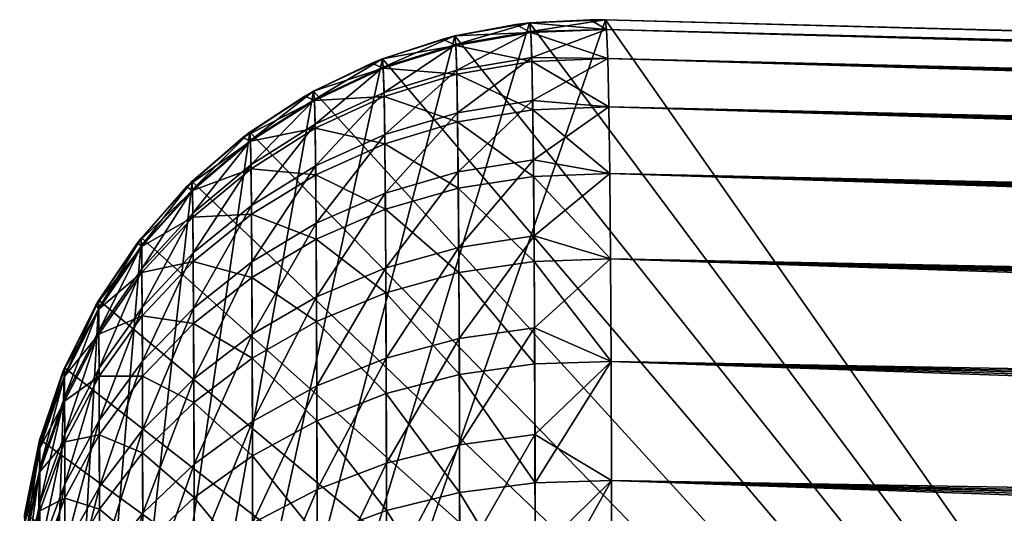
# Model space of a CAD drawing. Header units: metres. Extents: x -2 to 85, y -75 to 75.
# Tile 199 of 230: x -1.5 to -0.637, y 74.554 to 74.987. Entities that reach past the tile are written whole.
import ezdxf

# ---------------------------------------------------------------- set-up
doc = ezdxf.new("R2010")
doc.units = ezdxf.units.M
doc.layers.add('solid_21204500', color=7, linetype='CONTINUOUS')

msp = doc.modelspace()

# ---------------------------------------------------------------- linework, layer by layer
at = {"layer": 'solid_21204500'}
for points in [[(-0.986686, 74.986557, 5.973098), (0.052336, 74.959351, 5.918645), (-1.5, 73.5, 6)], [(-1.053399, 74.983864, 5.976594), (-0.986686, 74.986557, 5.973098), (-1.5, 73.5, 6)], [(-0.986686, 74.986557, -5.973098), (-1.0534, 74.983864, -5.976594), (0.052336, 73.5, -5.918645)], [(-1.053168, 74.983902, -72.987251), (-1.0534, 74.983864, -5.976594), (-0.986686, 74.986557, -5.973098)], [(-0.986912, 74.986565, 72.987251), (-0.986686, 74.986557, 5.973098), (-1.053399, 74.983864, 5.976594)], [(-1.053179, 74.983902, 72.987251), (-0.986912, 74.986565, 72.987251), (-1.053399, 74.983864, 5.976594)], [(-1.05218, 74.976303, 73.161247), (-0.986912, 74.986565, 72.987251), (-1.053179, 74.983902, 72.987251)], [(-1, 74.986732, -72.987251), (-1.053168, 74.983902, -72.987251), (-0.986686, 74.986557, -5.973098)], [(-0.985759, 74.978081, -73.170914), (-1.053168, 74.983902, -72.987251), (-1, 74.986732, -72.987251)], [(-0.985759, 74.978081, 73.170914), (-0.986912, 74.986565, 72.987251), (-1.05218, 74.976303, 73.161247)], [(-0.986912, 74.986565, -72.987251), (-1, 74.986732, -72.987251), (-0.986686, 74.986557, -5.973098)], [(-0.985759, 74.978081, -73.170914), (-1, 74.986732, -72.987251), (-0.986912, 74.986565, -72.987251)], [(10.599935, 74.683151, 16.311665), (-0.986686, 74.986557, 5.973098), (-0.986912, 74.986565, 72.987251)], [(10.207627, 74.693428, -72.694107), (-0.986912, 74.986565, -72.987251), (-0.986686, 74.986557, -5.973098)], [(10.561226, 74.684166, 27.59067), (10.599935, 74.683151, 16.311665), (-0.986912, 74.986565, 72.987251)], [(10.502628, 74.685699, 38.869541), (10.561226, 74.684166, 27.59067), (-0.986912, 74.986565, 72.987251)], [(10.424141, 74.687752, 50.148254), (10.502628, 74.685699, 38.869541), (-0.986912, 74.986565, 72.987251)], [(10.325765, 74.690331, 61.42688), (10.424141, 74.687752, 50.148254), (-0.986912, 74.986565, 72.987251)], [(10.207627, 74.693428, 72.694107), (10.325765, 74.690331, 61.42688), (-0.986912, 74.986565, 72.987251)], [(-0.985759, 74.978081, 73.170914), (10.207627, 74.693428, 72.694107), (-0.986912, 74.986565, 72.987251)], [(10.210567, 74.684875, -72.877975), (-0.986912, 74.986565, -72.987251), (10.207627, 74.693428, -72.694107)], [(10.210567, 74.684875, -72.877975), (-0.985759, 74.978081, -73.170914), (-0.986912, 74.986565, -72.987251)], [(10.599935, 74.683151, 16.311665), (0.052336, 74.959351, 5.918645), (-0.986686, 74.986557, 5.973098)], [(-0.986686, 74.986557, -5.973098), (0.052336, 73.5, -5.918645), (0.052336, 74.959351, -5.918645)], [(10.617684, 74.682686, -6.246414), (-0.986686, 74.986557, -5.973098), (0.052336, 74.959351, -5.918645)], [(10.322262, 74.690422, -61.790215), (10.207627, 74.693428, -72.694107), (-0.986686, 74.986557, -5.973098)], [(10.418393, 74.687904, -50.875229), (10.322262, 74.690422, -61.790215), (-0.986686, 74.986557, -5.973098)], [(10.495771, 74.685883, -39.981911), (10.418393, 74.687904, -50.875229), (-0.986686, 74.986557, -5.973098)], [(10.555876, 74.684303, -28.804363), (10.495771, 74.685883, -39.981911), (-0.986686, 74.986557, -5.973098)], [(10.596725, 74.683235, -17.525381), (10.555876, 74.684303, -28.804363), (-0.986686, 74.986557, -5.973098)], [(10.617684, 74.682686, -6.246414), (10.596725, 74.683235, -17.525381), (-0.986686, 74.986557, -5.973098)], [(-1.118712, 74.972427, 5.980018), (-1.053399, 74.983864, 5.976594), (-1.5, 73.5, 6)], [(-1.118748, 74.972427, 72.987251), (-1.053179, 74.983902, 72.987251), (-1.118712, 74.972427, 5.980018)], [(-1.117855, 74.964966, 73.160255), (-1.053179, 74.983902, 72.987251), (-1.118748, 74.972427, 72.987251)], [(-1.0651, 74.982483, -72.987251), (-1.118735, 74.972435, -72.987251), (-1.118709, 74.972427, -5.980017)], [(-1.052125, 74.975388, -73.171463), (-1.118735, 74.972435, -72.987251), (-1.0651, 74.982483, -72.987251)], [(-1.053179, 74.983902, 72.987251), (-1.053399, 74.983864, 5.976594), (-1.118712, 74.972427, 5.980018)], [(-1.0534, 74.983864, -5.976594), (-1.118709, 74.972427, -5.980017), (0.052336, 73.5, -5.918645)], [(-1.0651, 74.982483, -72.987251), (-1.118709, 74.972427, -5.980017), (-1.0534, 74.983864, -5.976594)], [(-1.05218, 74.976303, 73.161247), (-1.053179, 74.983902, 72.987251), (-1.117855, 74.964966, 73.160255)], [(-1.053168, 74.983902, -72.987251), (-1.0651, 74.982483, -72.987251), (-1.0534, 74.983864, -5.976594)], [(-1.052125, 74.975388, -73.171463), (-1.0651, 74.982483, -72.987251), (-1.053168, 74.983902, -72.987251)], [(-0.985759, 74.978081, -73.170914), (-1.052125, 74.975388, -73.171463), (-1.053168, 74.983902, -72.987251)], [(-0.985759, 74.978081, 73.170914), (-1.05218, 74.976303, 73.161247), (-1.051285, 74.953575, 73.333931)], [(-0.985759, 74.978081, -73.170914), (-0.984707, 74.95266, -73.35363), (-1.052125, 74.975388, -73.171463)], [(-0.984707, 74.95266, 73.35363), (-0.985759, 74.978081, 73.170914), (-1.051285, 74.953575, 73.333931)], [(10.210579, 74.684807, 72.878731), (10.207627, 74.693428, 72.694107), (-0.985759, 74.978081, 73.170914)], [(10.210579, 74.684807, 72.878731), (-0.985759, 74.978081, 73.170914), (-0.984707, 74.95266, 73.35363)], [(10.213202, 74.659477, -73.060165), (-0.984707, 74.95266, -73.35363), (-0.985759, 74.978081, -73.170914)], [(10.210567, 74.684875, -72.877975), (10.213202, 74.659477, -73.060165), (-0.985759, 74.978081, -73.170914)], [(-1.182203, 74.952354, 5.983345), (-1.118712, 74.972427, 5.980018), (-1.5, 73.5, 6)], [(-1.129242, 74.969742, -72.987251), (-1.18221, 74.952354, -72.987251), (-1.182194, 74.952362, -5.983345)], [(-1.117805, 74.964058, -73.170418), (-1.18221, 74.952354, -72.987251), (-1.129242, 74.969742, -72.987251)], [(-1.182209, 74.952354, 72.987251), (-1.118748, 74.972427, 72.987251), (-1.182203, 74.952354, 5.983345)], [(-1.181422, 74.945038, 73.158516), (-1.118748, 74.972427, 72.987251), (-1.182209, 74.952354, 72.987251)], [(-1.118748, 74.972427, 72.987251), (-1.118712, 74.972427, 5.980018), (-1.182203, 74.952354, 5.983345)], [(-1.118709, 74.972427, -5.980017), (-1.182194, 74.952362, -5.983345), (0.052336, 73.5, -5.918645)], [(-1.129242, 74.969742, -72.987251), (-1.182194, 74.952362, -5.983345), (-1.118709, 74.972427, -5.980017)], [(-1.117855, 74.964966, 73.160255), (-1.118748, 74.972427, 72.987251), (-1.181422, 74.945038, 73.158516)], [(-1.118735, 74.972435, -72.987251), (-1.129242, 74.969742, -72.987251), (-1.118709, 74.972427, -5.980017)], [(-1.117805, 74.964058, -73.170418), (-1.129242, 74.969742, -72.987251), (-1.118735, 74.972435, -72.987251)], [(-1.052125, 74.975388, -73.171463), (-1.117805, 74.964058, -73.170418), (-1.118735, 74.972435, -72.987251)], [(-1.05218, 74.976303, 73.161247), (-1.117855, 74.964966, 73.160255), (-1.11706, 74.942459, 73.33197)], [(-1.052125, 74.975388, -73.171463), (-1.051187, 74.949913, -73.354111), (-1.117805, 74.964058, -73.170418)], [(-1.051285, 74.953575, 73.333931), (-1.05218, 74.976303, 73.161247), (-1.11706, 74.942459, 73.33197)], [(-0.984707, 74.95266, -73.35363), (-1.051187, 74.949913, -73.354111), (-1.052125, 74.975388, -73.171463)], [(-1.117805, 74.964058, -73.170418), (-1.18138, 74.944145, -73.168571), (-1.18221, 74.952354, -72.987251)], [(-1.117855, 74.964966, 73.160255), (-1.181422, 74.945038, 73.158516), (-1.180736, 74.922836, 73.328514)], [(-1.117805, 74.964058, -73.170418), (-1.116972, 74.938828, -73.352043), (-1.18138, 74.944145, -73.168571)], [(-1.11706, 74.942459, 73.33197), (-1.117855, 74.964966, 73.160255), (-1.180736, 74.922836, 73.328514)], [(-1.051187, 74.949913, -73.354111), (-1.116972, 74.938828, -73.352043), (-1.117805, 74.964058, -73.170418)], [(0.052336, 74.959351, 5.918645), (0.052336, 73.5, 5.918645), (-1.5, 73.5, 6)], [(-1.24244, 74.924011, 5.986502), (-1.182203, 74.952354, 5.983345), (-1.5, 73.5, 6)], [(-1.242449, 74.924019, 72.987251), (-1.182209, 74.952354, 72.987251), (-1.24244, 74.924011, 5.986502)], [(-1.24174, 74.916809, 73.156052), (-1.182209, 74.952354, 72.987251), (-1.242449, 74.924019, 72.987251)], [(-1.182209, 74.952354, 72.987251), (-1.182203, 74.952354, 5.983345), (-1.24244, 74.924011, 5.986502)], [(-1.182194, 74.952362, -5.983345), (-1.242427, 74.924019, -5.986501), (0.052336, 73.5, -5.918645)], [(-1.191286, 74.9487, -72.987251), (-1.242427, 74.924019, -5.986501), (-1.182194, 74.952362, -5.983345)], [(-1.181422, 74.945038, 73.158516), (-1.182209, 74.952354, 72.987251), (-1.24174, 74.916809, 73.156052)], [(-1.18221, 74.952354, -72.987251), (-1.191286, 74.9487, -72.987251), (-1.182194, 74.952362, -5.983345)], [(-1.18138, 74.944145, -73.168571), (-1.191286, 74.9487, -72.987251), (-1.18221, 74.952354, -72.987251)], [(-1.051285, 74.953575, 73.333931), (-1.11706, 74.942459, 73.33197), (-1.116357, 74.905113, 73.501091)], [(-1.050495, 74.915932, 73.503983), (-1.051285, 74.953575, 73.333931), (-1.116357, 74.905113, 73.501091)], [(-0.984707, 74.95266, 73.35363), (-1.051285, 74.953575, 73.333931), (-1.050495, 74.915932, 73.503983)], [(-0.984707, 74.95266, -73.35363), (-0.98379, 74.910362, -73.533737), (-1.051187, 74.949913, -73.354111)], [(-0.98379, 74.910362, 73.533737), (-0.984707, 74.95266, 73.35363), (-1.050495, 74.915932, 73.503983)], [(10.213223, 74.65918, 73.061737), (-0.984707, 74.95266, 73.35363), (-0.98379, 74.910362, 73.533737)], [(10.211943, 74.674103, 72.970535), (10.210579, 74.684807, 72.878731), (-0.984707, 74.95266, 73.35363)], [(10.213223, 74.65918, 73.061737), (10.211943, 74.674103, 72.970535), (-0.984707, 74.95266, 73.35363)], [(10.215502, 74.617455, -73.239227), (-0.98379, 74.910362, -73.533737), (-0.984707, 74.95266, -73.35363)], [(10.214394, 74.640533, -73.150124), (10.215502, 74.617455, -73.239227), (-0.984707, 74.95266, -73.35363)], [(10.213202, 74.659477, -73.060165), (10.214394, 74.640533, -73.150124), (-0.984707, 74.95266, -73.35363)], [(-1.191286, 74.9487, -72.987251), (-1.242449, 74.924019, -72.987251), (-1.242427, 74.924019, -5.986501)], [(-1.18138, 74.944145, -73.168571), (-1.242449, 74.924019, -72.987251), (-1.191286, 74.9487, -72.987251)], [(-1.18138, 74.944145, -73.168571), (-1.241705, 74.915932, -73.165955), (-1.242449, 74.924019, -72.987251)], [(-1.181422, 74.945038, 73.158516), (-1.24174, 74.916809, 73.156052), (-1.241167, 74.894974, 73.323601)], [(-1.18138, 74.944145, -73.168571), (-1.18066, 74.91925, -73.348381), (-1.241705, 74.915932, -73.165955)], [(-1.180736, 74.922836, 73.328514), (-1.181422, 74.945038, 73.158516), (-1.241167, 74.894974, 73.323601)], [(-1.116972, 74.938828, -73.352043), (-1.18066, 74.91925, -73.348381), (-1.18138, 74.944145, -73.168571)], [(-1.051187, 74.949913, -73.354111), (-1.050367, 74.907753, -73.533638), (-1.116972, 74.938828, -73.352043)], [(-0.98379, 74.910362, -73.533737), (-1.050367, 74.907753, -73.533638), (-1.051187, 74.949913, -73.354111)], [(-1.11706, 74.942459, 73.33197), (-1.180736, 74.922836, 73.328514), (-1.18013, 74.885925, 73.495949)], [(-1.116972, 74.938828, -73.352043), (-1.116243, 74.896996, -73.530579), (-1.18066, 74.91925, -73.348381)], [(-1.116357, 74.905113, 73.501091), (-1.11706, 74.942459, 73.33197), (-1.18013, 74.885925, 73.495949)], [(-1.050367, 74.907753, -73.533638), (-1.116243, 74.896996, -73.530579), (-1.116972, 74.938828, -73.352043)], [(-1.298255, 74.888023, 5.989427), (-1.24244, 74.924011, 5.986502), (-1.5, 73.5, 6)], [(-1.250028, 74.919731, -72.987251), (-1.304501, 74.883324, -72.987251), (-1.298239, 74.888031, -5.989426)], [(-1.241705, 74.915932, -73.165955), (-1.304501, 74.883324, -72.987251), (-1.250028, 74.919731, -72.987251)], [(-1.298402, 74.887932, 72.987251), (-1.242449, 74.924019, 72.987251), (-1.298255, 74.888023, 5.989427)], [(-1.297784, 74.880859, 73.152908), (-1.242449, 74.924019, 72.987251), (-1.298402, 74.887932, 72.987251)], [(-1.242449, 74.924019, 72.987251), (-1.24244, 74.924011, 5.986502), (-1.298255, 74.888023, 5.989427)], [(-1.242427, 74.924019, -5.986501), (-1.298239, 74.888031, -5.989426), (0.052336, 73.5, -5.918645)], [(-1.250028, 74.919731, -72.987251), (-1.298239, 74.888031, -5.989426), (-1.242427, 74.924019, -5.986501)], [(-1.24174, 74.916809, 73.156052), (-1.242449, 74.924019, 72.987251), (-1.297784, 74.880859, 73.152908)], [(-1.242449, 74.924019, -72.987251), (-1.250028, 74.919731, -72.987251), (-1.242427, 74.924019, -5.986501)], [(-1.241705, 74.915932, -73.165955), (-1.250028, 74.919731, -72.987251), (-1.242449, 74.924019, -72.987251)], [(-1.18066, 74.91925, -73.348381), (-1.241104, 74.891449, -73.343185), (-1.241705, 74.915932, -73.165955)], [(-1.180736, 74.922836, 73.328514), (-1.241167, 74.894974, 73.323601), (-1.240661, 74.858643, 73.48864)], [(-1.18066, 74.91925, -73.348381), (-1.180031, 74.877899, -73.525146), (-1.241104, 74.891449, -73.343185)], [(-1.18013, 74.885925, 73.495949), (-1.180736, 74.922836, 73.328514), (-1.240661, 74.858643, 73.48864)], [(-1.116243, 74.896996, -73.530579), (-1.180031, 74.877899, -73.525146), (-1.18066, 74.91925, -73.348381)], [(-1.241705, 74.915932, -73.165955), (-1.297755, 74.879997, -73.162628), (-1.304501, 74.883324, -72.987251)], [(-1.24174, 74.916809, 73.156052), (-1.297784, 74.880859, 73.152908), (-1.297324, 74.859459, 73.317345)], [(-1.241705, 74.915932, -73.165955), (-1.241104, 74.891449, -73.343185), (-1.297755, 74.879997, -73.162628)], [(-1.241167, 74.894974, 73.323601), (-1.24174, 74.916809, 73.156052), (-1.297324, 74.859459, 73.317345)], [(-1.050495, 74.915932, 73.503983), (-1.116357, 74.905113, 73.501091), (-1.115754, 74.85318, 73.666298)], [(-1.049815, 74.863632, 73.670105), (-1.050495, 74.915932, 73.503983), (-1.115754, 74.85318, 73.666298)], [(-0.98379, 74.910362, 73.533737), (-1.050495, 74.915932, 73.503983), (-1.049815, 74.863632, 73.670105)], [(-0.98379, 74.910362, -73.533737), (-0.982998, 74.851654, -73.709038), (-1.050367, 74.907753, -73.533638)], [(-0.982998, 74.851654, 73.709038), (-0.98379, 74.910362, 73.533737), (-1.049815, 74.863632, 73.670105)], [(10.215529, 74.616776, 73.2416), (-0.98379, 74.910362, 73.533737), (-0.982998, 74.851654, 73.709038)], [(10.214419, 74.64006, 73.152138), (10.213223, 74.65918, 73.061737), (-0.98379, 74.910362, 73.533737)], [(10.215529, 74.616776, 73.2416), (10.214419, 74.64006, 73.152138), (-0.98379, 74.910362, 73.533737)], [(10.217459, 74.558914, -73.414291), (-0.982998, 74.851654, -73.709038), (-0.98379, 74.910362, -73.533737)], [(10.216526, 74.590225, -73.327362), (10.217459, 74.558914, -73.414291), (-0.98379, 74.910362, -73.533737)], [(10.215502, 74.617455, -73.239227), (10.216526, 74.590225, -73.327362), (-0.98379, 74.910362, -73.533737)], [(-1.116357, 74.905113, 73.501091), (-1.18013, 74.885925, 73.495949), (-1.179608, 74.834572, 73.659523)], [(-1.115754, 74.85318, 73.666298), (-1.116357, 74.905113, 73.501091), (-1.179608, 74.834572, 73.659523)], [(-1.050367, 74.907753, -73.533638), (-1.049672, 74.84922, -73.708496), (-1.116243, 74.896996, -73.530579)], [(-0.982998, 74.851654, -73.709038), (-1.049672, 74.84922, -73.708496), (-1.050367, 74.907753, -73.533638)], [(-1.241104, 74.891449, -73.343185), (-1.297272, 74.856003, -73.336563), (-1.297755, 74.879997, -73.162628)], [(-1.241167, 74.894974, 73.323601), (-1.297324, 74.859459, 73.317345), (-1.296917, 74.82383, 73.479317)], [(-1.241104, 74.891449, -73.343185), (-1.240578, 74.850739, -73.517426), (-1.297272, 74.856003, -73.336563)], [(-1.240661, 74.858643, 73.48864), (-1.241167, 74.894974, 73.323601), (-1.296917, 74.82383, 73.479317)], [(-1.180031, 74.877899, -73.525146), (-1.240578, 74.850739, -73.517426), (-1.241104, 74.891449, -73.343185)], [(-1.116243, 74.896996, -73.530579), (-1.115626, 74.83886, -73.704483), (-1.180031, 74.877899, -73.525146)], [(-1.049672, 74.84922, -73.708496), (-1.115626, 74.83886, -73.704483), (-1.116243, 74.896996, -73.530579)], [(-1.348912, 74.844872, 5.992082), (-1.298255, 74.888023, 5.989427), (-1.5, 73.5, 6)], [(-1.304501, 74.883324, -72.987251), (-1.353755, 74.840088, -72.987251), (-1.348896, 74.844887, -5.992081)], [(-1.297755, 74.879997, -73.162628), (-1.353755, 74.840088, -72.987251), (-1.304501, 74.883324, -72.987251)], [(-1.34907, 74.844719, 72.987251), (-1.298402, 74.887932, 72.987251), (-1.348912, 74.844872, 5.992082)], [(-1.348558, 74.837837, 73.149139), (-1.298402, 74.887932, 72.987251), (-1.34907, 74.844719, 72.987251)], [(-1.298402, 74.887932, 72.987251), (-1.298255, 74.888023, 5.989427), (-1.348912, 74.844872, 5.992082)], [(-1.298239, 74.888031, -5.989426), (-1.348896, 74.844887, -5.992081), (0.052336, 73.5, -5.918645)], [(-1.304501, 74.883324, -72.987251), (-1.348896, 74.844887, -5.992081), (-1.298239, 74.888031, -5.989426)], [(-1.297784, 74.880859, 73.152908), (-1.298402, 74.887932, 72.987251), (-1.348558, 74.837837, 73.149139)], [(-1.18013, 74.885925, 73.495949), (-1.240661, 74.858643, 73.48864), (-1.240225, 74.80806, 73.649879)], [(-1.179608, 74.834572, 73.659523), (-1.18013, 74.885925, 73.495949), (-1.240225, 74.80806, 73.649879)], [(-1.297755, 74.879997, -73.162628), (-1.348536, 74.836998, -73.158646), (-1.353755, 74.840088, -72.987251)], [(-1.297784, 74.880859, 73.152908), (-1.348558, 74.837837, 73.149139), (-1.348206, 74.816933, 73.309853)], [(-1.297755, 74.879997, -73.162628), (-1.297272, 74.856003, -73.336563), (-1.348536, 74.836998, -73.158646)], [(-1.297324, 74.859459, 73.317345), (-1.297784, 74.880859, 73.152908), (-1.348206, 74.816933, 73.309853)], [(-1.180031, 74.877899, -73.525146), (-1.179498, 74.820404, -73.697334), (-1.240578, 74.850739, -73.517426)], [(-1.115626, 74.83886, -73.704483), (-1.179498, 74.820404, -73.697334), (-1.180031, 74.877899, -73.525146)], [(-1.297324, 74.859459, 73.317345), (-1.348206, 74.816933, 73.309853), (-1.347894, 74.78212, 73.468147)], [(-1.296917, 74.82383, 73.479317), (-1.297324, 74.859459, 73.317345), (-1.347894, 74.78212, 73.468147)], [(-1.240661, 74.858643, 73.48864), (-1.296917, 74.82383, 73.479317), (-1.296567, 74.774208, 73.637566)], [(-1.240225, 74.80806, 73.649879), (-1.240661, 74.858643, 73.48864), (-1.296567, 74.774208, 73.637566)], [(-1.049815, 74.863632, 73.670105), (-1.115754, 74.85318, 73.666298), (-1.115254, 74.786934, 73.826309)], [(-1.049253, 74.796959, 73.830986), (-1.049815, 74.863632, 73.670105), (-1.115254, 74.786934, 73.826309)], [(-0.982998, 74.851654, 73.709038), (-1.049815, 74.863632, 73.670105), (-1.049253, 74.796959, 73.830986)], [(-1.297272, 74.856003, -73.336563), (-1.348166, 74.813553, -73.328636), (-1.348536, 74.836998, -73.158646)], [(-1.297272, 74.856003, -73.336563), (-1.29685, 74.816078, -73.507561), (-1.348166, 74.813553, -73.328636)], [(-1.240578, 74.850739, -73.517426), (-1.29685, 74.816078, -73.507561), (-1.297272, 74.856003, -73.336563)], [(-1.240578, 74.850739, -73.517426), (-1.240133, 74.794106, -73.687149), (-1.29685, 74.816078, -73.507561)], [(-1.179498, 74.820404, -73.697334), (-1.240133, 74.794106, -73.687149), (-1.240578, 74.850739, -73.517426)], [(-1.115754, 74.85318, 73.666298), (-1.179608, 74.834572, 73.659523), (-1.179177, 74.76902, 73.817963)], [(-1.115254, 74.786934, 73.826309), (-1.115754, 74.85318, 73.666298), (-1.179177, 74.76902, 73.817963)], [(-1.049672, 74.84922, -73.708496), (-1.04911, 74.774666, -73.877151), (-1.115626, 74.83886, -73.704483)], [(-0.982998, 74.851654, -73.709038), (-0.98234, 74.77697, -73.878227), (-1.049672, 74.84922, -73.708496)], [(-0.98234, 74.77697, -73.878227), (-1.04911, 74.774666, -73.877151), (-1.049672, 74.84922, -73.708496)], [(-0.98234, 74.77697, 73.878227), (-0.982998, 74.851654, 73.709038), (-1.049253, 74.796959, 73.830986)], [(10.217486, 74.557846, 73.417053), (-0.982998, 74.851654, 73.709038), (-0.98234, 74.77697, 73.878227)], [(10.216554, 74.589355, 73.329979), (10.215529, 74.616776, 73.2416), (-0.982998, 74.851654, 73.709038)], [(10.217486, 74.557846, 73.417053), (10.216554, 74.589355, 73.329979), (-0.982998, 74.851654, 73.709038)], [(10.219048, 74.484367, -73.583473), (-0.98234, 74.77697, -73.878227), (-0.982998, 74.851654, -73.709038)], [(10.2183, 74.523598, -73.499733), (10.219048, 74.484367, -73.583473), (-0.982998, 74.851654, -73.709038)], [(10.217459, 74.558914, -73.414291), (10.2183, 74.523598, -73.499733), (-0.982998, 74.851654, -73.709038)], [(-1.393359, 74.795364, 5.994411), (-1.348912, 74.844872, 5.992082), (-1.5, 73.5, 6)], [(-1.353755, 74.840088, -72.987251), (-1.396906, 74.790817, -72.987251), (-1.393346, 74.795387, -5.994411)], [(-1.348536, 74.836998, -73.158646), (-1.396906, 74.790817, -72.987251), (-1.353755, 74.840088, -72.987251)], [(-1.393547, 74.795151, 72.987251), (-1.34907, 74.844719, 72.987251), (-1.393359, 74.795364, 5.994411)], [(-1.393119, 74.788452, 73.144821), (-1.34907, 74.844719, 72.987251), (-1.393547, 74.795151, 72.987251)], [(-1.34907, 74.844719, 72.987251), (-1.348912, 74.844872, 5.992082), (-1.393359, 74.795364, 5.994411)], [(-1.348896, 74.844887, -5.992081), (-1.393346, 74.795387, -5.994411), (0.052336, 73.5, -5.918645)], [(-1.353755, 74.840088, -72.987251), (-1.393346, 74.795387, -5.994411), (-1.348896, 74.844887, -5.992081)], [(-1.348558, 74.837837, 73.149139), (-1.34907, 74.844719, 72.987251), (-1.393119, 74.788452, 73.144821)], [(-1.348536, 74.836998, -73.158646), (-1.393103, 74.787636, -73.154076), (-1.396906, 74.790817, -72.987251)], [(-1.348558, 74.837837, 73.149139), (-1.393119, 74.788452, 73.144821), (-1.392866, 74.768097, 73.301247)], [(-1.348536, 74.836998, -73.158646), (-1.348166, 74.813553, -73.328636), (-1.393103, 74.787636, -73.154076)], [(-1.348206, 74.816933, 73.309853), (-1.348558, 74.837837, 73.149139), (-1.392866, 74.768097, 73.301247)], [(-1.179608, 74.834572, 73.659523), (-1.240225, 74.80806, 73.649879), (-1.239864, 74.743484, 73.806053)], [(-1.179177, 74.76902, 73.817963), (-1.179608, 74.834572, 73.659523), (-1.239864, 74.743484, 73.806053)], [(-1.115626, 74.83886, -73.704483), (-1.115127, 74.764778, -73.872223), (-1.179498, 74.820404, -73.697334)], [(-1.04911, 74.774666, -73.877151), (-1.115127, 74.764778, -73.872223), (-1.115626, 74.83886, -73.704483)], [(-1.296917, 74.82383, 73.479317), (-1.347894, 74.78212, 73.468147), (-1.347626, 74.733635, 73.622803)], [(-1.296567, 74.774208, 73.637566), (-1.296917, 74.82383, 73.479317), (-1.347626, 74.733635, 73.622803)], [(-1.348206, 74.816933, 73.309853), (-1.392866, 74.768097, 73.301247), (-1.392642, 74.7342, 73.455315)], [(-1.347894, 74.78212, 73.468147), (-1.348206, 74.816933, 73.309853), (-1.392642, 74.7342, 73.455315)], [(-1.29685, 74.816078, -73.507561), (-1.347843, 74.774544, -73.49575), (-1.348166, 74.813553, -73.328636)], [(-1.29685, 74.816078, -73.507561), (-1.296493, 74.760521, -73.674141), (-1.347843, 74.774544, -73.49575)], [(-1.240133, 74.794106, -73.687149), (-1.296493, 74.760521, -73.674141), (-1.29685, 74.816078, -73.507561)], [(-1.179498, 74.820404, -73.697334), (-1.179067, 74.747101, -73.863419), (-1.240133, 74.794106, -73.687149)], [(-1.115127, 74.764778, -73.872223), (-1.179067, 74.747101, -73.863419), (-1.179498, 74.820404, -73.697334)], [(-1.348166, 74.813553, -73.328636), (-1.392838, 74.764809, -73.319527), (-1.393103, 74.787636, -73.154076)], [(-1.348166, 74.813553, -73.328636), (-1.347843, 74.774544, -73.49575), (-1.392838, 74.764809, -73.319527)], [(-1.240225, 74.80806, 73.649879), (-1.296567, 74.774208, 73.637566), (-1.296277, 74.710854, 73.79084)], [(-1.239864, 74.743484, 73.806053), (-1.240225, 74.80806, 73.649879), (-1.296277, 74.710854, 73.79084)], [(-1.049253, 74.796959, 73.830986), (-1.115254, 74.786934, 73.826309), (-1.114861, 74.706871, 73.979912)], [(-1.048812, 74.716415, 73.985428), (-1.049253, 74.796959, 73.830986), (-1.114861, 74.706871, 73.979912)], [(-0.98234, 74.77697, 73.878227), (-1.049253, 74.796959, 73.830986), (-1.048812, 74.716415, 73.985428)], [(-1.430772, 74.740547, 5.996372), (-1.393359, 74.795364, 5.994411), (-1.5, 73.5, 6)], [(-1.396906, 74.790817, -72.987251), (-1.433217, 74.736382, -72.987251), (-1.430762, 74.740562, -5.996371)], [(-1.393103, 74.787636, -73.154076), (-1.433217, 74.736382, -72.987251), (-1.396906, 74.790817, -72.987251)], [(-1.431037, 74.740128, 72.987251), (-1.393547, 74.795151, 72.987251), (-1.430772, 74.740547, 5.996372)], [(-1.430731, 74.733627, 73.14003), (-1.393547, 74.795151, 72.987251), (-1.431037, 74.740128, 72.987251)], [(-1.393547, 74.795151, 72.987251), (-1.393359, 74.795364, 5.994411), (-1.430772, 74.740547, 5.996372)], [(-1.393346, 74.795387, -5.994411), (-1.430762, 74.740562, -5.996371), (0.052336, 73.5, -5.918645)], [(-1.396906, 74.790817, -72.987251), (-1.430762, 74.740562, -5.996371), (-1.393346, 74.795387, -5.994411)], [(-1.393119, 74.788452, 73.144821), (-1.393547, 74.795151, 72.987251), (-1.430731, 74.733627, 73.14003)], [(-1.393119, 74.788452, 73.144821), (-1.430731, 74.733627, 73.14003), (-1.430565, 74.713867, 73.291687)], [(-1.392866, 74.768097, 73.301247), (-1.393119, 74.788452, 73.144821), (-1.430565, 74.713867, 73.291687)], [(-1.240133, 74.794106, -73.687149), (-1.239773, 74.721886, -73.850868), (-1.296493, 74.760521, -73.674141)], [(-1.179067, 74.747101, -73.863419), (-1.239773, 74.721886, -73.850868), (-1.240133, 74.794106, -73.687149)], [(-1.393103, 74.787636, -73.154076), (-1.43072, 74.732834, -73.149002), (-1.433217, 74.736382, -72.987251)], [(-1.393103, 74.787636, -73.154076), (-1.392838, 74.764809, -73.319527), (-1.43072, 74.732834, -73.149002)], [(-1.347894, 74.78212, 73.468147), (-1.392642, 74.7342, 73.455315), (-1.39245, 74.687004, 73.605835)], [(-1.347626, 74.733635, 73.622803), (-1.347894, 74.78212, 73.468147), (-1.39245, 74.687004, 73.605835)], [(-1.115254, 74.786934, 73.826309), (-1.179177, 74.76902, 73.817963), (-1.178838, 74.689789, 73.970055)], [(-1.114861, 74.706871, 73.979912), (-1.115254, 74.786934, 73.826309), (-1.178838, 74.689789, 73.970055)], [(-1.347843, 74.774544, -73.49575), (-1.392605, 74.72683, -73.482178), (-1.392838, 74.764809, -73.319527)], [(-1.347843, 74.774544, -73.49575), (-1.347569, 74.720253, -73.658546), (-1.392605, 74.72683, -73.482178)], [(-1.296493, 74.760521, -73.674141), (-1.347569, 74.720253, -73.658546), (-1.347843, 74.774544, -73.49575)], [(-1.296567, 74.774208, 73.637566), (-1.347626, 74.733635, 73.622803), (-1.347405, 74.671722, 73.772598)], [(-1.296277, 74.710854, 73.79084), (-1.296567, 74.774208, 73.637566), (-1.347405, 74.671722, 73.772598)], [(-1.04911, 74.774666, -73.877151), (-1.048685, 74.684799, -74.038208), (-1.115127, 74.764778, -73.872223)], [(-0.98234, 74.77697, -73.878227), (-0.981826, 74.68692, -74.039879), (-1.04911, 74.774666, -73.877151)], [(-0.981826, 74.68692, -74.039879), (-1.048685, 74.684799, -74.038208), (-1.04911, 74.774666, -73.877151)], [(-0.981826, 74.68692, 74.039879), (-0.98234, 74.77697, 73.878227), (-1.048812, 74.716415, 73.985428)], [(10.21907, 74.482918, 73.58638), (-0.98234, 74.77697, 73.878227), (-0.981826, 74.68692, 74.039879)], [(10.218326, 74.522339, 73.502586), (10.217486, 74.557846, 73.417053), (-0.98234, 74.77697, 73.878227)], [(10.21907, 74.482918, 73.58638), (10.218326, 74.522339, 73.502586), (-0.98234, 74.77697, 73.878227)], [(10.22025, 74.394447, -73.745155), (-0.981826, 74.68692, -74.039879), (-0.98234, 74.77697, -73.878227)], [(10.219698, 74.441269, -73.665359), (10.22025, 74.394447, -73.745155), (-0.98234, 74.77697, -73.878227)], [(10.219048, 74.484367, -73.583473), (10.219698, 74.441269, -73.665359), (-0.98234, 74.77697, -73.878227)], [(-1.392838, 74.764809, -73.319527), (-1.430546, 74.71067, -73.30941), (-1.43072, 74.732834, -73.149002)], [(-1.392866, 74.768097, 73.301247), (-1.430565, 74.713867, 73.291687), (-1.430418, 74.680977, 73.441055)], [(-1.392838, 74.764809, -73.319527), (-1.392605, 74.72683, -73.482178), (-1.430546, 74.71067, -73.30941)], [(-1.392642, 74.7342, 73.455315), (-1.392866, 74.768097, 73.301247), (-1.430418, 74.680977, 73.441055)], [(-1.179177, 74.76902, 73.817963), (-1.239864, 74.743484, 73.806053), (-1.239581, 74.665413, 73.955978)], [(-1.178838, 74.689789, 73.970055), (-1.179177, 74.76902, 73.817963), (-1.239581, 74.665413, 73.955978)], [(-1.115127, 74.764778, -73.872223), (-1.114749, 74.675446, -74.03241), (-1.179067, 74.747101, -73.863419)], [(-1.048685, 74.684799, -74.038208), (-1.114749, 74.675446, -74.03241), (-1.115127, 74.764778, -73.872223)], [(-1.296493, 74.760521, -73.674141), (-1.296203, 74.689651, -73.834824), (-1.347569, 74.720253, -73.658546)], [(-1.239773, 74.721886, -73.850868), (-1.296203, 74.689651, -73.834824), (-1.296493, 74.760521, -73.674141)], [(-1.179067, 74.747101, -73.863419), (-1.178741, 74.658684, -74.022034), (-1.239773, 74.721886, -73.850868)], [(-1.114749, 74.675446, -74.03241), (-1.178741, 74.658684, -74.022034), (-1.179067, 74.747101, -73.863419)], [(-1.460661, 74.681137, 5.997938), (-1.430772, 74.740547, 5.996372), (-1.5, 73.5, 6)], [(-1.433217, 74.736382, -72.987251), (-1.462088, 74.677719, -72.987251), (-1.460655, 74.681152, -5.997938)], [(-1.43072, 74.732834, -73.149002), (-1.462088, 74.677719, -72.987251), (-1.433217, 74.736382, -72.987251)], [(-1.460878, 74.680618, 72.987251), (-1.431037, 74.740128, 72.987251), (-1.460661, 74.681137, 5.997938)], [(-1.460709, 74.674339, 73.13485), (-1.431037, 74.740128, 72.987251), (-1.460878, 74.680618, 72.987251)], [(-1.430731, 74.733627, 73.14003), (-1.431037, 74.740128, 72.987251), (-1.460709, 74.674339, 73.13485)], [(-1.431037, 74.740128, 72.987251), (-1.430772, 74.740547, 5.996372), (-1.460661, 74.681137, 5.997938)], [(-1.430762, 74.740562, -5.996371), (-1.460655, 74.681152, -5.997938), (0.052336, 73.5, -5.918645)], [(-1.433217, 74.736382, -72.987251), (-1.460655, 74.681152, -5.997938), (-1.430762, 74.740562, -5.996371)], [(-1.239864, 74.743484, 73.806053), (-1.296277, 74.710854, 73.79084), (-1.296049, 74.634239, 73.937988)], [(-1.239581, 74.665413, 73.955978), (-1.239864, 74.743484, 73.806053), (-1.296049, 74.634239, 73.937988)], [(-1.43072, 74.732834, -73.149002), (-1.460703, 74.673569, -73.143509), (-1.462088, 74.677719, -72.987251)], [(-1.430731, 74.733627, 73.14003), (-1.460709, 74.674339, 73.13485), (-1.460614, 74.655197, 73.281349)], [(-1.43072, 74.732834, -73.149002), (-1.430546, 74.71067, -73.30941), (-1.460703, 74.673569, -73.143509)], [(-1.430565, 74.713867, 73.291687), (-1.430731, 74.733627, 73.14003), (-1.460614, 74.655197, 73.281349)], [(-1.392642, 74.7342, 73.455315), (-1.430418, 74.680977, 73.441055), (-1.430291, 74.635193, 73.58699)], [(-1.39245, 74.687004, 73.605835), (-1.392642, 74.7342, 73.455315), (-1.430291, 74.635193, 73.58699)], [(-1.347626, 74.733635, 73.622803), (-1.39245, 74.687004, 73.605835), (-1.39229, 74.62674, 73.751633)], [(-1.347405, 74.671722, 73.772598), (-1.347626, 74.733635, 73.622803), (-1.39229, 74.62674, 73.751633)], [(-1.392605, 74.72683, -73.482178), (-1.430393, 74.673828, -73.46711), (-1.430546, 74.71067, -73.30941)], [(-1.392605, 74.72683, -73.482178), (-1.392409, 74.673981, -73.640633), (-1.430393, 74.673828, -73.46711)], [(-1.347569, 74.720253, -73.658546), (-1.392409, 74.673981, -73.640633), (-1.392605, 74.72683, -73.482178)], [(-1.347569, 74.720253, -73.658546), (-1.347348, 74.651001, -73.815582), (-1.392409, 74.673981, -73.640633)], [(-1.296203, 74.689651, -73.834824), (-1.347348, 74.651001, -73.815582), (-1.347569, 74.720253, -73.658546)], [(-1.239773, 74.721886, -73.850868), (-1.2395, 74.634758, -74.007225), (-1.296203, 74.689651, -73.834824)], [(-1.178741, 74.658684, -74.022034), (-1.2395, 74.634758, -74.007225), (-1.239773, 74.721886, -73.850868)], [(-1.430546, 74.71067, -73.30941), (-1.460603, 74.652107, -73.29847), (-1.460703, 74.673569, -73.143509)], [(-1.430565, 74.713867, 73.291687), (-1.460614, 74.655197, 73.281349), (-1.460529, 74.62339, 73.425636)], [(-1.430546, 74.71067, -73.30941), (-1.430393, 74.673828, -73.46711), (-1.460603, 74.652107, -73.29847)], [(-1.430418, 74.680977, 73.441055), (-1.430565, 74.713867, 73.291687), (-1.460529, 74.62339, 73.425636)], [(-1.296277, 74.710854, 73.79084), (-1.347405, 74.671722, 73.772598), (-1.347231, 74.596848, 73.916405)], [(-1.296049, 74.634239, 73.937988), (-1.296277, 74.710854, 73.79084), (-1.347231, 74.596848, 73.916405)], [(-1.048812, 74.716415, 73.985428), (-1.114861, 74.706871, 73.979912), (-1.114579, 74.613747, 74.126007)], [(-1.048494, 74.622742, 74.132309), (-1.048812, 74.716415, 73.985428), (-1.114579, 74.613747, 74.126007)], [(-0.981826, 74.68692, 74.039879), (-1.048812, 74.716415, 73.985428), (-1.048494, 74.622742, 74.132309)], [(-1.114861, 74.706871, 73.979912), (-1.178838, 74.689789, 73.970055), (-1.178594, 74.59761, 74.114708)], [(-1.114579, 74.613747, 74.126007), (-1.114861, 74.706871, 73.979912), (-1.178594, 74.59761, 74.114708)], [(-1.39245, 74.687004, 73.605835), (-1.430291, 74.635193, 73.58699), (-1.430186, 74.576752, 73.728333)], [(-1.39229, 74.62674, 73.751633), (-1.39245, 74.687004, 73.605835), (-1.430186, 74.576752, 73.728333)], [(-1.296203, 74.689651, -73.834824), (-1.295984, 74.604156, -73.988281), (-1.347348, 74.651001, -73.815582)], [(-1.2395, 74.634758, -74.007225), (-1.295984, 74.604156, -73.988281), (-1.296203, 74.689651, -73.834824)], [(-1.178838, 74.689789, 73.970055), (-1.239581, 74.665413, 73.955978), (-1.239377, 74.574562, 74.098579)], [(-1.178594, 74.59761, 74.114708), (-1.178838, 74.689789, 73.970055), (-1.239377, 74.574562, 74.098579)], [(-1.048685, 74.684799, -74.038208), (-1.048399, 74.580513, -74.190361), (-1.114749, 74.675446, -74.03241)], [(-0.981826, 74.68692, -74.039879), (-1.048399, 74.580513, -74.190361), (-1.048685, 74.684799, -74.038208)], [(-0.981483, 74.582466, 74.192322), (-0.981826, 74.68692, 74.039879), (-1.048494, 74.622742, 74.132309)], [(-0.981826, 74.68692, -74.039879), (-0.981483, 74.582466, -74.192322), (-1.048399, 74.580513, -74.190361)], [(10.220268, 74.39267, 73.748024), (-0.981826, 74.68692, 74.039879), (-0.981483, 74.582466, 74.192322)], [(10.219719, 74.439644, 73.668274), (10.21907, 74.482918, 73.58638), (-0.981826, 74.68692, 74.039879)], [(10.220268, 74.39267, 73.748024), (10.219719, 74.439644, 73.668274), (-0.981826, 74.68692, 74.039879)], [(10.221059, 74.290092, -73.897682), (-0.981483, 74.582466, -74.192322), (-0.981826, 74.68692, -74.039879)], [(10.220705, 74.344017, -73.822639), (10.221059, 74.290092, -73.897682), (-0.981826, 74.68692, -74.039879)], [(10.22025, 74.394447, -73.745155), (10.220705, 74.344017, -73.822639), (-0.981826, 74.68692, -74.039879)], [(-1.482372, 74.618279, 5.999076), (-1.460661, 74.681137, 5.997938), (-1.5, 73.5, 6)], [(-1.462088, 74.677719, -72.987251), (-1.483068, 74.615753, -72.987251), (-1.48237, 74.618286, -5.999076)], [(-1.460703, 74.673569, -73.143509), (-1.483068, 74.615753, -72.987251), (-1.462088, 74.677719, -72.987251)], [(-1.482548, 74.617683, 72.987251), (-1.460878, 74.680618, 72.987251), (-1.482372, 74.618279, 5.999076)], [(-1.482443, 74.611588, 73.129356), (-1.460878, 74.680618, 72.987251), (-1.482548, 74.617683, 72.987251)], [(-1.460709, 74.674339, 73.13485), (-1.460878, 74.680618, 72.987251), (-1.482443, 74.611588, 73.129356)], [(-1.460878, 74.680618, 72.987251), (-1.460661, 74.681137, 5.997938), (-1.482372, 74.618279, 5.999076)], [(-1.460655, 74.681152, -5.997938), (-1.48237, 74.618286, -5.999076), (0.052336, 73.5, -5.918645)], [(-1.462088, 74.677719, -72.987251), (-1.48237, 74.618286, -5.999076), (-1.460655, 74.681152, -5.997938)], [(-1.430418, 74.680977, 73.441055), (-1.460529, 74.62339, 73.425636), (-1.460457, 74.579132, 73.566597)], [(-1.430291, 74.635193, 73.58699), (-1.430418, 74.680977, 73.441055), (-1.460457, 74.579132, 73.566597)], [(-1.460703, 74.673569, -73.143509), (-1.48244, 74.61084, -73.137703), (-1.483068, 74.615753, -72.987251)], [(-1.460709, 74.674339, 73.13485), (-1.482443, 74.611588, 73.129356), (-1.4824, 74.593102, 73.270401)], [(-1.460703, 74.673569, -73.143509), (-1.460603, 74.652107, -73.29847), (-1.48244, 74.61084, -73.137703)], [(-1.460614, 74.655197, 73.281349), (-1.460709, 74.674339, 73.13485), (-1.4824, 74.593102, 73.270401)], [(-1.430393, 74.673828, -73.46711), (-1.460515, 74.616478, -73.450798), (-1.460603, 74.652107, -73.29847)], [(-1.430393, 74.673828, -73.46711), (-1.430264, 74.622566, -73.62072), (-1.460515, 74.616478, -73.450798)], [(-1.392409, 74.673981, -73.640633), (-1.430264, 74.622566, -73.62072), (-1.430393, 74.673828, -73.46711)], [(-1.392409, 74.673981, -73.640633), (-1.392249, 74.606575, -73.793472), (-1.430264, 74.622566, -73.62072)], [(-1.347348, 74.651001, -73.815582), (-1.392249, 74.606575, -73.793472), (-1.392409, 74.673981, -73.640633)], [(-1.347405, 74.671722, 73.772598), (-1.39229, 74.62674, 73.751633), (-1.392165, 74.553864, 73.891594)], [(-1.347231, 74.596848, 73.916405), (-1.347405, 74.671722, 73.772598), (-1.392165, 74.553864, 73.891594)], [(-1.114749, 74.675446, -74.03241), (-1.114495, 74.571762, -74.183746), (-1.178741, 74.658684, -74.022034)], [(-1.048399, 74.580513, -74.190361), (-1.114495, 74.571762, -74.183746), (-1.114749, 74.675446, -74.03241)], [(-1.239581, 74.665413, 73.955978), (-1.296049, 74.634239, 73.937988), (-1.295886, 74.54509, 74.077942)], [(-1.239377, 74.574562, 74.098579), (-1.239581, 74.665413, 73.955978), (-1.295886, 74.54509, 74.077942)], [(-1.178741, 74.658684, -74.022034), (-1.178521, 74.556046, -74.171883), (-1.2395, 74.634758, -74.007225)], [(-1.114495, 74.571762, -74.183746), (-1.178521, 74.556046, -74.171883), (-1.178741, 74.658684, -74.022034)], [(-1.460603, 74.652107, -73.29847), (-1.482395, 74.590118, -73.28688), (-1.48244, 74.61084, -73.137703)], [(-1.460614, 74.655197, 73.281349), (-1.4824, 74.593102, 73.270401), (-1.482362, 74.562424, 73.409302)], [(-1.460603, 74.652107, -73.29847), (-1.460515, 74.616478, -73.450798), (-1.482395, 74.590118, -73.28688)], [(-1.460529, 74.62339, 73.425636), (-1.460614, 74.655197, 73.281349), (-1.482362, 74.562424, 73.409302)], [(-1.347348, 74.651001, -73.815582), (-1.34718, 74.567451, -73.965561), (-1.392249, 74.606575, -73.793472)], [(-1.295984, 74.604156, -73.988281), (-1.34718, 74.567451, -73.965561), (-1.347348, 74.651001, -73.815582)], [(-1.430291, 74.635193, 73.58699), (-1.460457, 74.579132, 73.566597), (-1.460397, 74.522652, 73.703117)], [(-1.430186, 74.576752, 73.728333), (-1.430291, 74.635193, 73.58699), (-1.460397, 74.522652, 73.703117)], [(-1.296049, 74.634239, 73.937988), (-1.347231, 74.596848, 73.916405), (-1.347105, 74.509727, 74.053185)], [(-1.295886, 74.54509, 74.077942), (-1.296049, 74.634239, 73.937988), (-1.347105, 74.509727, 74.053185)], [(-1.2395, 74.634758, -74.007225), (-1.239317, 74.5336, -74.15493), (-1.295984, 74.604156, -73.988281)], [(-1.178521, 74.556046, -74.171883), (-1.239317, 74.5336, -74.15493), (-1.2395, 74.634758, -74.007225)], [(-1.39229, 74.62674, 73.751633), (-1.430186, 74.576752, 73.728333), (-1.430104, 74.506088, 73.864021)], [(-1.392165, 74.553864, 73.891594), (-1.39229, 74.62674, 73.751633), (-1.430104, 74.506088, 73.864021)], [(-1.495528, 74.553383, 5.999766), (-1.482372, 74.618279, 5.999076), (-1.5, 73.5, 6)], [(-1.483068, 74.615753, -72.987251), (-1.49576, 74.551712, -72.987251), (-1.495528, 74.553391, -5.999765)], [(-1.48244, 74.61084, -73.137703), (-1.49576, 74.551712, -72.987251), (-1.483068, 74.615753, -72.987251)], [(-1.495666, 74.552429, 72.987251), (-1.482548, 74.617683, 72.987251), (-1.495528, 74.553383, 5.999766)], [(-1.49562, 74.546501, 73.123665), (-1.482548, 74.617683, 72.987251), (-1.495666, 74.552429, 72.987251)], [(-1.482443, 74.611588, 73.129356), (-1.482548, 74.617683, 72.987251), (-1.49562, 74.546501, 73.123665)], [(-1.48237, 74.618286, -5.999076), (-1.495528, 74.553391, -5.999765), (0.052336, 73.5, -5.918645)], [(-1.483068, 74.615753, -72.987251), (-1.495528, 74.553391, -5.999765), (-1.48237, 74.618286, -5.999076)], [(-1.482548, 74.617683, 72.987251), (-1.482372, 74.618279, 5.999076), (-1.495528, 74.553383, 5.999766)], [(-1.460515, 74.616478, -73.450798), (-1.482356, 74.555763, -73.433525), (-1.482395, 74.590118, -73.28688)], [(-1.460529, 74.62339, 73.425636), (-1.482362, 74.562424, 73.409302), (-1.482329, 74.519775, 73.544998)], [(-1.460515, 74.616478, -73.450798), (-1.460441, 74.566925, -73.599174), (-1.482356, 74.555763, -73.433525)], [(-1.460457, 74.579132, 73.566597), (-1.460529, 74.62339, 73.425636), (-1.482329, 74.519775, 73.544998)], [(-1.430264, 74.622566, -73.62072), (-1.460441, 74.566925, -73.599174), (-1.460515, 74.616478, -73.450798)], [(-1.430264, 74.622566, -73.62072), (-1.430159, 74.557198, -73.76889), (-1.460441, 74.566925, -73.599174)], [(-1.392249, 74.606575, -73.793472), (-1.430159, 74.557198, -73.76889), (-1.430264, 74.622566, -73.62072)], [(-1.048494, 74.622742, 74.132309), (-1.114579, 74.613747, 74.126007), (-1.114408, 74.508301, 74.263496)], [(-1.048302, 74.516701, 74.270538), (-1.048494, 74.622742, 74.132309), (-1.114408, 74.508301, 74.263496)], [(-0.981483, 74.582466, 74.192322), (-1.048494, 74.622742, 74.132309), (-1.048302, 74.516701, 74.270538)], [(-1.48244, 74.61084, -73.137703), (-1.49562, 74.545776, -73.131676), (-1.49576, 74.551712, -72.987251)], [(-1.482443, 74.611588, 73.129356), (-1.49562, 74.546501, 73.123665), (-1.49561, 74.528687, 73.259048)], [(-1.48244, 74.61084, -73.137703), (-1.482395, 74.590118, -73.28688), (-1.49562, 74.545776, -73.131676)], [(-1.4824, 74.593102, 73.270401), (-1.482443, 74.611588, 73.129356), (-1.49561, 74.528687, 73.259048)], [(-1.392249, 74.606575, -73.793472), (-1.392129, 74.525246, -73.939438), (-1.430159, 74.557198, -73.76889)], [(-1.34718, 74.567451, -73.965561), (-1.392129, 74.525246, -73.939438), (-1.392249, 74.606575, -73.793472)], [(-1.114579, 74.613747, 74.126007), (-1.178594, 74.59761, 74.114708), (-1.178447, 74.493217, 74.250839)], [(-1.114408, 74.508301, 74.263496), (-1.114579, 74.613747, 74.126007), (-1.178447, 74.493217, 74.250839)], [(-1.295984, 74.604156, -73.988281), (-1.295837, 74.504883, -74.133255), (-1.34718, 74.567451, -73.965561)], [(-1.239317, 74.5336, -74.15493), (-1.295837, 74.504883, -74.133255), (-1.295984, 74.604156, -73.988281)], [(-1.482395, 74.590118, -73.28688), (-1.495608, 74.525818, -73.274872), (-1.49562, 74.545776, -73.131676)], [(-1.4824, 74.593102, 73.270401), (-1.49561, 74.528687, 73.259048), (-1.4956, 74.499184, 73.392365)], [(-1.482395, 74.590118, -73.28688), (-1.482356, 74.555763, -73.433525), (-1.495608, 74.525818, -73.274872)], [(-1.482362, 74.562424, 73.409302), (-1.4824, 74.593102, 73.270401), (-1.4956, 74.499184, 73.392365)], [(-1.347231, 74.596848, 73.916405), (-1.392165, 74.553864, 73.891594), (-1.392075, 74.469063, 74.024719)], [(-1.347105, 74.509727, 74.053185), (-1.347231, 74.596848, 73.916405), (-1.392075, 74.469063, 74.024719)], [(-1.178594, 74.59761, 74.114708), (-1.239377, 74.574562, 74.098579), (-1.239254, 74.471672, 74.232765)], [(-1.178447, 74.493217, 74.250839), (-1.178594, 74.59761, 74.114708), (-1.239254, 74.471672, 74.232765)], [(-0.981483, 74.582466, -74.192322), (-1.048255, 74.462708, -74.332306), (-1.048399, 74.580513, -74.190361)], [(-0.981314, 74.464554, 74.334274), (-0.981483, 74.582466, 74.192322), (-1.048302, 74.516701, 74.270538)], [(-0.981483, 74.582466, -74.192322), (-0.981314, 74.464546, -74.334274), (-1.048255, 74.462708, -74.332306)], [(10.221068, 74.28817, 73.900223), (-0.981483, 74.582466, 74.192322), (-0.981314, 74.464554, 74.334274)], [(10.220718, 74.34214, 73.825378), (10.220268, 74.39267, 73.748024), (-0.981483, 74.582466, 74.192322)], [(10.221068, 74.28817, 73.900223), (10.220718, 74.34214, 73.825378), (-0.981483, 74.582466, 74.192322)], [(10.221465, 74.172241, -74.039772), (-0.981314, 74.464546, -74.334274), (-0.981483, 74.582466, -74.192322)], [(10.221313, 74.232788, -73.970108), (10.221465, 74.172241, -74.039772), (-0.981483, 74.582466, -74.192322)], [(10.221059, 74.290092, -73.897682), (10.221313, 74.232788, -73.970108), (-0.981483, 74.582466, -74.192322)], [(-1.460457, 74.579132, 73.566597), (-1.482329, 74.519775, 73.544998), (-1.482302, 74.465363, 73.676414)], [(-1.460397, 74.522652, 73.703117), (-1.460457, 74.579132, 73.566597), (-1.482302, 74.465363, 73.676414)], [(-1.430186, 74.576752, 73.728333), (-1.460397, 74.522652, 73.703117), (-1.460349, 74.454376, 73.834183)], [(-1.430104, 74.506088, 73.864021), (-1.430186, 74.576752, 73.728333), (-1.460349, 74.454376, 73.834183)], [(-1.239377, 74.574562, 74.098579), (-1.295886, 74.54509, 74.077942), (-1.295787, 74.444115, 74.209641)], [(-1.239254, 74.471672, 74.232765), (-1.239377, 74.574562, 74.098579), (-1.295787, 74.444115, 74.209641)], [(-1.048399, 74.580513, -74.190361), (-1.048255, 74.462708, -74.332306), (-1.114495, 74.571762, -74.183746)], [(-1.460441, 74.566925, -73.599174), (-1.482322, 74.508018, -73.576363), (-1.482356, 74.555763, -73.433525)], [(-1.460441, 74.566925, -73.599174), (-1.460381, 74.503761, -73.742294), (-1.482322, 74.508018, -73.576363)], [(-1.430159, 74.557198, -73.76889), (-1.460381, 74.503761, -73.742294), (-1.460441, 74.566925, -73.599174)], [(-1.34718, 74.567451, -73.965561), (-1.347067, 74.470436, -74.107239), (-1.392129, 74.525246, -73.939438)], [(-1.295837, 74.504883, -74.133255), (-1.347067, 74.470436, -74.107239), (-1.34718, 74.567451, -73.965561)], [(-1.114495, 74.571762, -74.183746), (-1.114367, 74.454605, -74.324921), (-1.178521, 74.556046, -74.171883)], [(-1.048255, 74.462708, -74.332306), (-1.114367, 74.454605, -74.324921), (-1.114495, 74.571762, -74.183746)], [(-1.482356, 74.555763, -73.433525), (-1.495598, 74.492775, -73.415611), (-1.495608, 74.525818, -73.274872)], [(-1.482362, 74.562424, 73.409302), (-1.4956, 74.499184, 73.392365), (-1.495592, 74.458191, 73.522598)], [(-1.482356, 74.555763, -73.433525), (-1.482322, 74.508018, -73.576363), (-1.495598, 74.492775, -73.415611)], [(-1.482329, 74.519775, 73.544998), (-1.482362, 74.562424, 73.409302), (-1.495592, 74.458191, 73.522598)], [(-1.430159, 74.557198, -73.76889), (-1.43008, 74.47834, -73.9104), (-1.460381, 74.503761, -73.742294)], [(-1.392129, 74.525246, -73.939438), (-1.43008, 74.47834, -73.9104), (-1.430159, 74.557198, -73.76889)], [(-1.178521, 74.556046, -74.171883), (-1.178411, 74.440063, -74.311661), (-1.239317, 74.5336, -74.15493)], [(-1.114367, 74.454605, -74.324921), (-1.178411, 74.440063, -74.311661), (-1.178521, 74.556046, -74.171883)], [(-1.392165, 74.553864, 73.891594), (-1.430104, 74.506088, 73.864021), (-1.430045, 74.423866, 73.99308)], [(-1.392075, 74.469063, 74.024719), (-1.392165, 74.553864, 73.891594), (-1.430045, 74.423866, 73.99308)]]:
    msp.add_3dface(points, dxfattribs=at)

doc.saveas('drawing.dxf')
